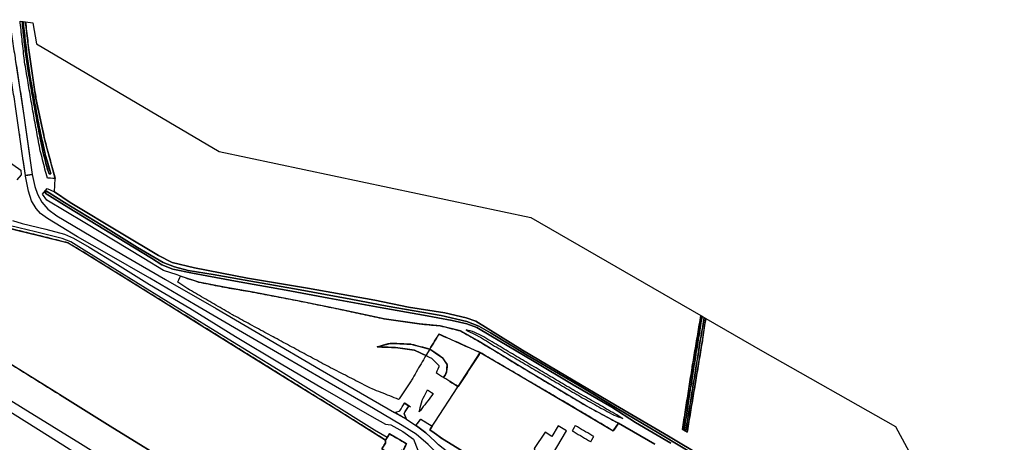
# Model space of a CAD drawing. Extents: x -26035517 to 31750492, y -9237385 to 8160032.
# Tile 91 of 256: x -13705383 to -13289767, y -1364206 to -1185905. Entities that reach past the tile are written whole.
import ezdxf

# ---------------------------------------------------------------- set-up
doc = ezdxf.new("R2010")
doc.units = 0
for name, pattern in [('BESCHOE', [1000.1, 1000, -0.1]), ('DOORGANG', [1000.1, 1000, -0.1]), ('TAL-VLAK', [1000.1, 1000, -0.1])]:
    doc.linetypes.add(name, pattern=pattern)
doc.layers.add('T-25', color=7, linetype='CONTINUOUS')

msp = doc.modelspace()

# ---------------------------------------------------------------- linework, layer by layer
at = {"layer": 'T-25', "color": 9, "linetype": 'TAL-VLAK'}
for points in [[(-13709677, -1186118, 6603), (-13707257, -1202576, 6570), (-13703567, -1226280, 6627), (-13701257, -1243351, 6687), (-13700062, -1251178, 6703), (-13702897, -1251701, 6694), (-13704067, -1244290, 6730), (-13705395, -1234331, 6693), (-13708789, -1211796, 6627), (-13712726, -1185905, 6630), (-13709677, -1186118, 6603)], [(-13702954, -1186790, 6047), (-13701443, -1199589, 6110), (-13698508, -1219165, 6080), (-13694790, -1236720, 6093), (-13690414, -1252897, 6390), (-13693697, -1252787, 6577), (-13696722, -1241174, 6317), (-13699987, -1223336, 6180), (-13703399, -1203089, 6227), (-13705213, -1186529, 6200), (-13704331, -1186631, 5380), (-13703028, -1199239, 5423), (-13700999, -1212386, 5430), (-13697770, -1230461, 5437), (-13695356, -1242562, 5497), (-13693773, -1248463, 5543), (-13692981, -1251005, 5533), (-13692226, -1250959, 5533), (-13694399, -1243595, 5530), (-13696771, -1232998, 5530), (-13698965, -1221448, 5553), (-13700966, -1209942, 5587), (-13702718, -1197497, 5587), (-13703938, -1186676, 5587), (-13702954, -1186790, 6047)], [(-13704331, -1186631, 5380), (-13703938, -1186676, 5587), (-13702718, -1197497, 5587), (-13700966, -1209942, 5587), (-13698965, -1221448, 5553), (-13696771, -1232998, 5530), (-13694399, -1243595, 5530), (-13692226, -1250959, 5533), (-13692981, -1251005, 5533), (-13693773, -1248463, 5543), (-13695356, -1242562, 5497), (-13697770, -1230461, 5437), (-13700999, -1212386, 5430), (-13703028, -1199239, 5423), (-13704331, -1186631, 5380)], [(-13545437, -1346143, 7910), (-13557237, -1341423, 7823), (-13575620, -1331987, 7287), (-13598400, -1319731, 7223), (-13615618, -1310372, 7283), (-13634454, -1299422, 7207), (-13638596, -1296564, 7167), (-13637489, -1294098, 6884), (-13629723, -1296639, 7223), (-13618961, -1298765, 7723), (-13606826, -1300871, 7990), (-13586587, -1304740, 7890), (-13569313, -1308269, 7863), (-13551603, -1312125, 8077), (-13536564, -1314285, 8303), (-13527866, -1315044, 8330), (-13519343, -1317214, 8343), (-13512141, -1321232, 8350), (-13489849, -1334763, 8333), (-13466542, -1348658, 8283), (-13453766, -1355526, 8127), (-13452678, -1356153, 8144), (-13454841, -1359399, 8347), (-13472417, -1348910, 8657), (-13497289, -1334388, 8733), (-13510955, -1326369, 8777), (-13528440, -1318557, 8570), (-13530745, -1322353, 8747), (-13532290, -1324884, 8377), (-13540262, -1322817, 8110), (-13548988, -1322457, 7657), (-13554460, -1323920, 7450), (-13546820, -1324241, 7377), (-13538766, -1325342, 7287), (-13533970, -1327637, 7250), (-13540174, -1338339, 7153), (-13545437, -1346143, 7910)], [(-13415816, -1311923, 6187), (-13417208, -1321278, 6190), (-13420261, -1339614, 6163), (-13423646, -1359960, 6127), (-13425650, -1358818, 6127), (-13424630, -1352529, 6120), (-13421487, -1332372, 6207), (-13417862, -1310743, 6167), (-13417340, -1311044, 5413), (-13420006, -1327280, 5413), (-13422915, -1345917, 5413), (-13424884, -1358767, 5413), (-13424196, -1359209, 5413), (-13421206, -1340822, 5413), (-13418093, -1321242, 5413), (-13416402, -1311585, 5413), (-13415816, -1311923, 6187)], [(-13417340, -1311044, 5413), (-13416402, -1311585, 5413), (-13418093, -1321242, 5413), (-13421206, -1340822, 5413), (-13424196, -1359209, 5413), (-13424884, -1358767, 5413), (-13422915, -1345917, 5413), (-13420006, -1327280, 5413), (-13417340, -1311044, 5413)], [(-13516957, -1316797, 6940), (-13510939, -1319849, 6950), (-13506616, -1322557, 6947), (-13491812, -1331366, 6943), (-13467902, -1345390, 6940), (-13454589, -1352728, 6963), (-13450745, -1354182, 6850), (-13459640, -1349015, 6847), (-13471930, -1342002, 6820), (-13492258, -1329981, 6907), (-13510565, -1319091, 6937), (-13514192, -1317466, 6933), (-13516957, -1316797, 6940)], [(-13520321, -1340690, 8713), (-13523851, -1338523, 7257), (-13526422, -1336934, 8080), (-13525199, -1334754, 8120), (-13524928, -1331349, 8277), (-13526873, -1328595, 8417), (-13532290, -1324884, 8377), (-13530745, -1322353, 8747), (-13528440, -1318557, 8570), (-13510955, -1326369, 8777), (-13520321, -1340690, 8713)], [(-13554460, -1323920, 7450), (-13548988, -1322457, 7657), (-13540262, -1322817, 8110), (-13532290, -1324884, 8377), (-13526873, -1328595, 8417), (-13524928, -1331349, 8277), (-13525199, -1334754, 8120), (-13526422, -1336934, 8080), (-13529493, -1335037, 7167), (-13528266, -1332010, 7200), (-13531432, -1328852, 7200), (-13533970, -1327637, 7250), (-13538766, -1325342, 7287), (-13546820, -1324241, 7377), (-13554460, -1323920, 7450)], [(-13530828, -1343592, 8380), (-13532553, -1345986, 8337), (-13536780, -1351412, 8303), (-13535467, -1346448, 7607), (-13533242, -1342100, 7170), (-13530828, -1343592, 8380)], [(-13547151, -1351604, 8233), (-13544947, -1350907, 8167), (-13542916, -1347664, 7911), (-13541154, -1348836, 7940), (-13543160, -1352025, 8250), (-13542174, -1354443, 8283), (-13547151, -1351604, 8233)], [(-13470876, -1357159, 11010), (-13472166, -1359343, 10937), (-13464328, -1363972, 10843), (-13463038, -1361788, 10843), (-13470876, -1357159, 11010)], [(-13543615, -1367935, 5247), (-13544280, -1367575, 5673), (-13546173, -1370959, 5673), (-13552547, -1366982, 5673), (-13550994, -1364511, 5673), (-13550928, -1363251, 5673), (-13550254, -1362170, 5695), (-13549290, -1360625, 5727), (-13542112, -1364833, 5673), (-13543615, -1367935, 5247)]]:
    msp.add_polyline3d(points, close=True, dxfattribs=at)
at = {"layer": 'T-25', "color": 9}
for points in [[(-13417115, -1370160, 6237), (-13431502, -1361684, 6217), (-13453904, -1348481, 6220), (-13474870, -1336192, 6220), (-13493183, -1325268, 6193), (-13507638, -1316270, 6317), (-13512789, -1313151, 6423), (-13516959, -1311750, 6480), (-13525982, -1309629, 6577), (-13541233, -1307141, 6540), (-13555535, -1304218, 6493), (-13583948, -1299177, 6393), (-13609160, -1294961, 6217), (-13631650, -1290635, 6240), (-13640987, -1288277, 6240), (-13646777, -1285443, 6237), (-13662493, -1275946, 6237), (-13684008, -1263006, 6253), (-13690727, -1258511, 6493), (-13690414, -1252897, 6390), (-13694790, -1236720, 6093), (-13698508, -1219165, 6080), (-13701443, -1199589, 6110), (-13702954, -1186790, 6047), (-13699770, -1187157, 6063), (-13698318, -1196063, 6090), (-13621117, -1241531, 6207), (-13489611, -1269360, 6423), (-13417862, -1310743, 6167), (-13421487, -1332372, 6207), (-13424630, -1352529, 6120), (-13425650, -1358818, 6127), (-13423646, -1359960, 6127), (-13420261, -1339614, 6163), (-13417208, -1321278, 6190), (-13415816, -1311923, 6187), (-13415816, -1311923, 6187), (-13391854, -1325744, 6370), (-13335702, -1357495, 6510), (-13289767, -1442488, 6637)], [(-13707257, -1202576, 6570), (-13703567, -1226280, 6627), (-13701257, -1243351, 6687), (-13700062, -1251178, 6703), (-13700052, -1251242, 6703), (-13698976, -1256283, 6817), (-13697823, -1259579, 6943), (-13696093, -1262920, 7000), (-13693512, -1265844, 7010), (-13689651, -1268642, 7077), (-13675258, -1277263, 6980), (-13660553, -1285855, 6953), (-13643814, -1295468, 7077), (-13622490, -1307822, 7147), (-13602037, -1319685, 7183), (-13578487, -1333457, 7290), (-13556192, -1346423, 7927), (-13547151, -1351604, 8233), (-13542174, -1354443, 8283), (-13538127, -1357094, 8489), (-13537855, -1357272, 8503), (-13533882, -1360199, 8577), (-13530077, -1363801, 8573), (-13528612, -1365307, 8560)], [(-13513534, -1385820, 8503), (-13524031, -1374576, 8550), (-13529189, -1368883, 8547), (-13533030, -1365092, 8543), (-13537985, -1360781, 8503), (-13543925, -1357106, 8443), (-13556081, -1349958, 8057), (-13574707, -1339186, 7507), (-13592148, -1329047, 7213), (-13611284, -1317816, 7197), (-13631285, -1306211, 7153), (-13650393, -1295003, 7083), (-13668532, -1284547, 6993), (-13680932, -1277518, 7033), (-13687878, -1273335, 7057), (-13693686, -1269758, 7103), (-13696604, -1267654, 7117), (-13698481, -1265595, 7083), (-13700341, -1262349, 7063), (-13701723, -1258304, 6843), (-13702869, -1251878, 6693), (-13702897, -1251701, 6694), (-13704067, -1244290, 6730), (-13705395, -1234331, 6693)], [(-13710650, -1245259, 6313), (-13704873, -1249321, 6530), (-13704794, -1251330, 6473), (-13706639, -1253513, 6237)], [(-13533030, -1365092, 8543), (-13537985, -1360781, 8503), (-13543925, -1357106, 8443), (-13556081, -1349958, 8057), (-13574707, -1339186, 7507), (-13592148, -1329047, 7213), (-13611284, -1317816, 7197), (-13631285, -1306211, 7153), (-13650393, -1295003, 7083), (-13668532, -1284547, 6993), (-13680932, -1277518, 7033), (-13687878, -1273335, 7057), (-13693686, -1269758, 7103), (-13696604, -1267654, 7117), (-13698481, -1265595, 7083), (-13700341, -1262349, 7063), (-13701723, -1258304, 6843), (-13702869, -1251878, 6693), (-13702897, -1251701, 6694), (-13700062, -1251178, 6703), (-13700052, -1251242, 6703), (-13698976, -1256283, 6817), (-13697823, -1259579, 6943), (-13696093, -1262920, 7000), (-13693512, -1265844, 7010), (-13689651, -1268642, 7077), (-13675258, -1277263, 6980), (-13660553, -1285855, 6953), (-13643814, -1295468, 7077), (-13622490, -1307822, 7147), (-13602037, -1319685, 7183), (-13578487, -1333457, 7290), (-13556192, -1346423, 7927), (-13547151, -1351604, 8233), (-13542174, -1354443, 8283), (-13538127, -1357094, 8489), (-13537855, -1357272, 8503), (-13533882, -1360199, 8577), (-13530077, -1363801, 8573), (-13528612, -1365307, 8560)], [(-13437218, -1365057, 8380), (-13452678, -1356153, 8144), (-13453766, -1355526, 8127), (-13466542, -1348658, 8283), (-13489849, -1334763, 8333), (-13512141, -1321232, 8350), (-13519343, -1317214, 8343), (-13527866, -1315044, 8330), (-13536564, -1314285, 8303), (-13551603, -1312125, 8077), (-13569313, -1308269, 7863), (-13586587, -1304740, 7890), (-13606826, -1300871, 7990), (-13618961, -1298765, 7723), (-13629723, -1296639, 7223), (-13637489, -1294098, 6884), (-13638967, -1293614, 6820), (-13644623, -1291777, 6817), (-13652914, -1286708, 6843), (-13677836, -1271552, 6797), (-13693871, -1262110, 6917), (-13695707, -1259468, 6877), (-13693790, -1257112, 6617), (-13690727, -1258511, 6493), (-13684008, -1263006, 6253), (-13662493, -1275946, 6237), (-13646777, -1285443, 6237), (-13640987, -1288277, 6240), (-13631650, -1290635, 6240), (-13609160, -1294961, 6217), (-13583948, -1299177, 6393), (-13555535, -1304218, 6493), (-13541233, -1307141, 6540), (-13525982, -1309629, 6577), (-13516959, -1311750, 6480), (-13512789, -1313151, 6423), (-13507638, -1316270, 6317), (-13493183, -1325268, 6193), (-13474870, -1336192, 6220), (-13453904, -1348481, 6220), (-13431502, -1361684, 6217), (-13417115, -1370160, 6237)], [(-13430583, -1364582, 4983), (-13445401, -1355791, 4983), (-13455382, -1349426, 4983), (-13471703, -1339899, 4983), (-13488892, -1329735, 4983), (-13506521, -1319273, 4983), (-13512473, -1315821, 4983), (-13516651, -1314212, 4983), (-13522774, -1312853, 4983), (-13534946, -1310542, 4983), (-13553251, -1307327, 4983), (-13574865, -1303334, 4983), (-13592879, -1300073, 4983), (-13612731, -1296556, 4983), (-13632400, -1292820, 4983), (-13640743, -1291148, 4983), (-13645370, -1289291, 4983), (-13649709, -1286585, 4983), (-13664050, -1277832, 4983), (-13684657, -1265276, 4983), (-13694578, -1259061, 4983), (-13694104, -1258283, 4983), (-13686436, -1263046, 4983), (-13670248, -1272805, 4983), (-13655649, -1281993, 4997), (-13644815, -1288364, 5057), (-13640083, -1290239, 5057), (-13634287, -1291661, 5057), (-13623745, -1293366, 5057), (-13605411, -1296698, 5057), (-13587028, -1299897, 5057), (-13565536, -1303842, 5153), (-13550218, -1306703, 5153), (-13527531, -1310746, 5153), (-13516662, -1313236, 5153), (-13511540, -1315167, 5153), (-13506600, -1318058, 5153), (-13491172, -1327442, 5153), (-13469841, -1340004, 5217), (-13453135, -1349886, 5217), (-13435642, -1360365, 5230), (-13415037, -1372782, 5257)], [(-13415037, -1372782, 5257), (-13435642, -1360365, 5230), (-13453135, -1349886, 5217), (-13469841, -1340004, 5217), (-13491172, -1327442, 5153), (-13506600, -1318058, 5153), (-13511540, -1315167, 5153), (-13516662, -1313236, 5153), (-13527531, -1310746, 5153), (-13550218, -1306703, 5153), (-13565536, -1303842, 5153), (-13587028, -1299897, 5057), (-13605411, -1296698, 5057), (-13623745, -1293366, 5057), (-13634287, -1291661, 5057), (-13640083, -1290239, 5057), (-13644815, -1288364, 5057), (-13655649, -1281993, 4997), (-13670248, -1272805, 4983), (-13686436, -1263046, 4983), (-13694104, -1258283, 4983), (-13694578, -1259061, 4983), (-13684657, -1265276, 4983), (-13664050, -1277832, 4983), (-13649709, -1286585, 4983), (-13645370, -1289291, 4983), (-13640743, -1291148, 4983), (-13632400, -1292820, 4983), (-13612731, -1296556, 4983), (-13592879, -1300073, 4983), (-13574865, -1303334, 4983), (-13553251, -1307327, 4983), (-13534946, -1310542, 4983), (-13522774, -1312853, 4983), (-13516651, -1314212, 4983), (-13512473, -1315821, 4983), (-13506521, -1319273, 4983), (-13488892, -1329735, 4983), (-13471703, -1339899, 4983), (-13455382, -1349426, 4983), (-13445401, -1355791, 4983), (-13430583, -1364582, 4983)], [(-13708364, -1270588, 6853), (-13704353, -1271910, 6907), (-13694335, -1274252, 6900), (-13686536, -1276440, 6837), (-13682736, -1278140, 6857), (-13676064, -1281864, 6910), (-13664058, -1289233, 6930), (-13650585, -1297610, 7000), (-13633549, -1307679, 7037), (-13614222, -1319564, 7133), (-13594986, -1331133, 7180), (-13577518, -1341360, 7417), (-13556702, -1353318, 8057), (-13550941, -1356492, 8143), (-13548729, -1356832, 8203), (-13543679, -1359712, 8387), (-13539175, -1362923, 8447), (-13537272, -1367563, 8447)], [(-13710822, -1273683, 5523), (-13697448, -1276887, 5550), (-13684982, -1280075, 5550), (-13678815, -1283769, 5563), (-13664748, -1292477, 5643), (-13647001, -1303473, 5690), (-13628531, -1315000, 5710), (-13607618, -1327980, 5710), (-13589043, -1339509, 5703), (-13571251, -1350561, 5707), (-13550928, -1363251, 5673), (-13550994, -1364511, 5673)], [(-13542112, -1364833, 5673), (-13549290, -1360625, 5727), (-13550254, -1362170, 5695), (-13555610, -1359092, 5797), (-13575133, -1346850, 5777), (-13596323, -1333655, 5780), (-13617355, -1320714, 5657), (-13639781, -1306895, 5657), (-13659304, -1294834, 5657), (-13678188, -1283147, 5657), (-13683766, -1279605, 5657), (-13687391, -1278170, 5657), (-13698716, -1275382, 5657), (-13709319, -1272809, 5657)], [(-13789347, -1296818, 6807), (-13764198, -1312502, 6743), (-13731198, -1332940, 6737), (-13703921, -1349767, 6693), (-13679754, -1364774, 6790), (-13652034, -1381961, 6917), (-13639761, -1389670, 7073), (-13633416, -1393799, 7143), (-13628272, -1397988, 7150), (-13624122, -1402393, 7147), (-13615152, -1413430, 7150), (-13600282, -1432182, 7147), (-13593237, -1440860, 7147), (-13585983, -1449055, 7147), (-13579157, -1456105, 7107), (-13569439, -1463908, 7077), (-13557292, -1472243, 7170), (-13539548, -1483257, 7247), (-13521657, -1494243, 7540), (-13508347, -1502079, 7850), (-13499609, -1506922, 8090)], [(-13637484, -1375726, 5553), (-13667200, -1357424, 5627), (-13688557, -1344043, 5710), (-13689758, -1343296, 5657), (-13712294, -1329299, 5617)], [(-13502481, -1377799, 8797), (-13526980, -1362723, 8790), (-13530397, -1360228, 8790), (-13532188, -1358989, 8810), (-13531216, -1357421, 8811), (-13530151, -1355703, 8813), (-13520385, -1340788, 8713), (-13520321, -1340690, 8713), (-13510955, -1326369, 8777), (-13510955, -1326369, 8777), (-13497289, -1334388, 8733), (-13472417, -1348910, 8657), (-13454841, -1359399, 8347), (-13452678, -1356153, 8144), (-13437218, -1365057, 8380)], [(-13731198, -1332940, 6737), (-13703921, -1349767, 6693), (-13679754, -1364774, 6790)], [(-13501325, -1509873, 8117), (-13508060, -1506140, 7973), (-13518210, -1500300, 7683), (-13536133, -1489384, 7353), (-13554102, -1478361, 7243), (-13563515, -1472216, 7233), (-13571399, -1466635, 7210), (-13578626, -1460965, 7243), (-13586539, -1453541, 7247), (-13594419, -1444821, 7253), (-13606137, -1430481, 7200), (-13616568, -1417200, 7190), (-13622548, -1409577, 7153), (-13627851, -1403801, 7153), (-13631624, -1400080, 7153), (-13637893, -1395913, 7117), (-13660435, -1381986, 7067), (-13664069, -1380016, 6993), (-13668991, -1376890, 6990), (-13676025, -1372503, 6890), (-13692561, -1362001, 6847), (-13718400, -1345916, 6740)], [(-13676025, -1372503, 6890), (-13692561, -1362001, 6847), (-13718400, -1345916, 6740)], [(-13688557, -1344043, 5710), (-13667200, -1357424, 5627), (-13637484, -1375726, 5553), (-13626059, -1389773, 5557), (-13609968, -1409501, 5483), (-13599818, -1423193, 5537), (-13591305, -1433724, 5520), (-13584417, -1441964, 5517), (-13576258, -1450552, 5517), (-13571606, -1455354, 5500), (-13553064, -1466968, 5557), (-13531918, -1480315, 5693), (-13511487, -1493435, 5090), (-13512150, -1494645, 5947)]]:
    msp.add_polyline3d(points, dxfattribs=at)
at = {"layer": 'T-25', "color": 9, "linetype": 'TAL-VLAK'}
for points in [[(-13550928, -1363251, 5673), (-13571251, -1350561, 5707), (-13589043, -1339509, 5703), (-13607618, -1327980, 5710), (-13628531, -1315000, 5710), (-13647001, -1303473, 5690), (-13664748, -1292477, 5643), (-13678815, -1283769, 5563), (-13684982, -1280075, 5550), (-13697448, -1276887, 5550), (-13710822, -1273683, 5523), (-13718909, -1268706, 5530), (-13729797, -1262007, 5540), (-13746200, -1251938, 5553), (-13757441, -1244937, 5637)], [(-13700062, -1251178, 6703), (-13702897, -1251701, 6694)], [(-13545437, -1346143, 7910), (-13557237, -1341423, 7823), (-13575620, -1331987, 7287), (-13598400, -1319731, 7223), (-13615618, -1310372, 7283), (-13634454, -1299422, 7207), (-13638596, -1296564, 7167), (-13637489, -1294098, 6884)], [(-13523851, -1338523, 7257), (-13520321, -1340690, 8713)], [(-13547151, -1351604, 8233), (-13544947, -1350907, 8167), (-13542916, -1347664, 7911)], [(-13540384, -1349348, 7953), (-13541154, -1348836, 7940), (-13542916, -1347664, 7911), (-13543161, -1347501, 7907)], [(-13542174, -1354443, 8283), (-13543160, -1352025, 8250), (-13541154, -1348836, 7940)], [(-13538127, -1357094, 8489), (-13536072, -1354413, 8550), (-13531216, -1357421, 8811)], [(-13549290, -1360625, 5727), (-13550254, -1362170, 5695), (-13550928, -1363251, 5673), (-13550994, -1364511, 5673), (-13552547, -1366982, 5673), (-13546173, -1370959, 5673), (-13544280, -1367575, 5673), (-13543615, -1367935, 5247), (-13542112, -1364833, 5673), (-13549290, -1360625, 5727)]]:
    msp.add_polyline3d(points, dxfattribs=at)
at = {"layer": 'T-25', "linetype": 'BESCHOE'}
msp.add_polyline3d([(-13781585, -1286469, 5580), (-13763405, -1297751, 5617), (-13739005, -1312779, 5617), (-13712294, -1329299, 5617), (-13689758, -1343296, 5657)], dxfattribs=at)
at = {"layer": 'T-25'}
msp.add_polyline3d([(-13533970, -1327637, 7250), (-13538766, -1325342, 7287), (-13546820, -1324241, 7377), (-13554460, -1323920, 7450), (-13548988, -1322457, 7657), (-13540262, -1322817, 8110), (-13532290, -1324884, 8377), (-13533970, -1327637, 7250)], close=True, dxfattribs=at)
at = {"layer": 'T-25', "color": 9}
for points in [[(-13502481, -1377799, 8797), (-13510062, -1381813, 8760), (-13524645, -1368434, 8593), (-13528612, -1365307, 8560), (-13530077, -1363801, 8573), (-13533882, -1360199, 8577), (-13537855, -1357272, 8503), (-13538127, -1357094, 8489), (-13536072, -1354413, 8550), (-13531216, -1357421, 8811), (-13532188, -1358989, 8810), (-13530397, -1360228, 8790), (-13526980, -1362723, 8790), (-13502481, -1377799, 8797)], [(-13474542, -1359362, 11003), (-13478098, -1357238, 11023), (-13480818, -1361783, 11030), (-13483619, -1359908, 10450), (-13488243, -1366815, 10490), (-13487876, -1367061, 10510), (-13492865, -1374514, 10713), (-13486032, -1378596, 10823), (-13474542, -1359362, 11003)]]:
    msp.add_polyline3d(points, close=True, dxfattribs=at)
at = {"layer": 'T-25', "linetype": 'DOORGANG'}
msp.add_polyline3d([(-13530397, -1360228, 8790), (-13526980, -1362723, 8790)], dxfattribs=at)

doc.saveas('drawing.dxf')
